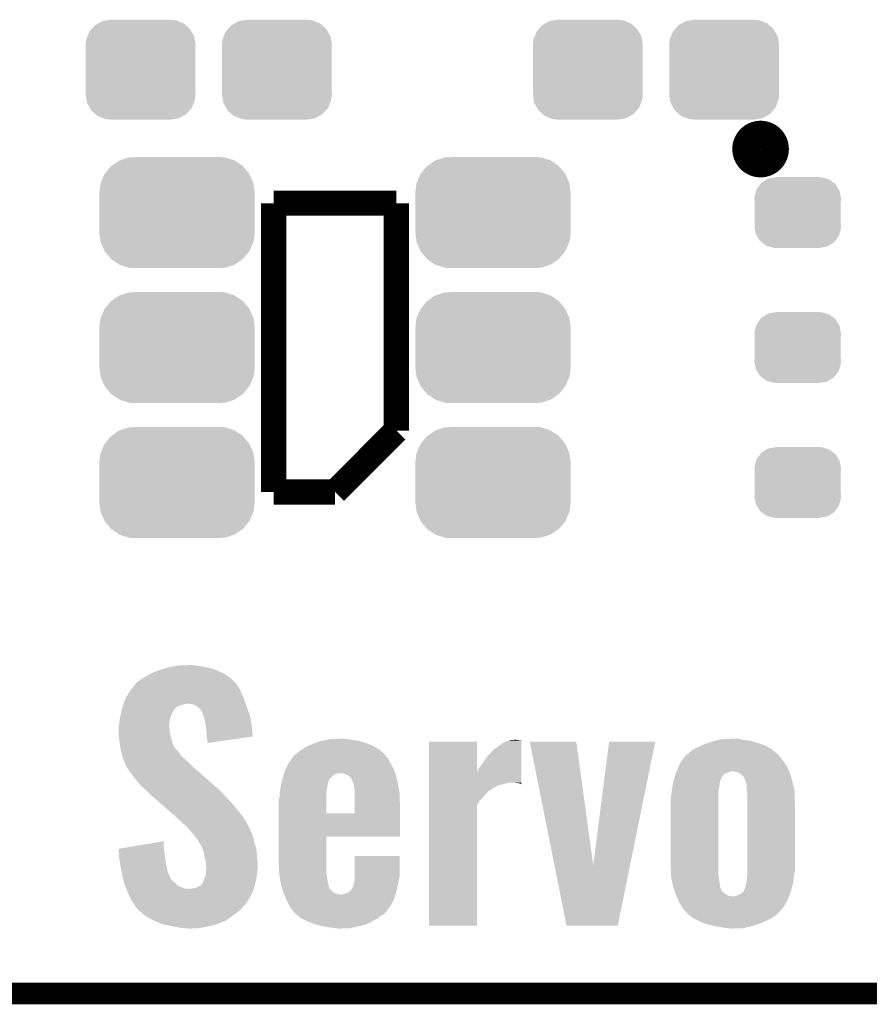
# Model space of a CAD drawing. Extents: x -1.3 to 24.2, y -3.9 to 53.4.
# Tile 2 of 54: x 4.6 to 10.6, y -3.9 to 3. Entities that reach past the tile are written whole.
import ezdxf

# ---------------------------------------------------------------- set-up
doc = ezdxf.new("R2010")
doc.units = 0
doc.layers.get('0').update_dxf_attribs({"linetype": 'CONTINUOUS'})
for name, color, linetype in [('SERVO_3_CLICK_V101_GKO', 14, 'CONTINUOUS'), ('SERVO_3_CLICK_V101_GTO', 12, 'CONTINUOUS'), ('SERVO_3_CLICK_V101_GTS', 13, 'CONTINUOUS')]:
    doc.layers.add(name, color=color, linetype=linetype)

# ---------------------------------------------------------------- blocks, each defined once
blk = doc.blocks.new('CUSTOM_58')
for points in [[(-0.268438, 0.342124), (-0.233628, 0.347838), (0.2622, 0.342124), (0.247972, 0.347838)], [(-0.233628, 0.347838), (-0.20955, 0.35179), (0.247972, 0.347838), (0.20955, 0.35179)], [(-0.360486, 0.26887), (-0.34504, 0.286174), (0.357822, 0.26887), (0.348152, 0.286174)], [(-0.34504, 0.286174), (-0.320744, 0.31339), (0.348152, 0.286174), (0.317222, 0.31339)], [(-0.320744, 0.31339), (-0.298526, 0.325596), (0.317222, 0.31339), (0.30335, 0.325596)], [(-0.298526, 0.325596), (-0.268438, 0.342124), (0.30335, 0.325596), (0.2622, 0.342124)], [(-0.38735, 0.17526), (-0.383124, 0.213652), (0.38735, 0.17526), (0.380766, 0.213652)], [(-0.383124, 0.213652), (-0.37475, 0.234078), (0.380766, 0.213652), (0.377262, 0.234078)], [(-0.37475, 0.234078), (-0.360486, 0.26887), (0.377262, 0.234078), (0.357822, 0.26887)], [(-0.38608, 0.154124), (-0.38735, 0.17526), (0.38608, 0.154124), (0.38735, 0.17526)], [(-0.38608, -0.154124), (-0.38608, 0.154124), (0.38608, -0.154124), (0.38608, 0.154124)], [(-0.38735, -0.17526), (-0.38608, -0.154124), (0.38735, -0.17526), (0.38608, -0.154124)], [(-0.380764, -0.213652), (-0.38735, -0.17526), (0.383124, -0.213652), (0.38735, -0.17526)], [(-0.377262, -0.234078), (-0.380764, -0.213652), (0.374748, -0.234078), (0.383124, -0.213652)], [(-0.35782, -0.26887), (-0.377262, -0.234078), (0.360486, -0.26887), (0.374748, -0.234078)], [(-0.348152, -0.286174), (-0.35782, -0.26887), (0.345038, -0.286174), (0.360486, -0.26887)], [(-0.31722, -0.31339), (-0.348152, -0.286174), (0.320744, -0.31339), (0.345038, -0.286174)], [(-0.30335, -0.325596), (-0.31722, -0.31339), (0.298524, -0.325596), (0.320744, -0.31339)], [(-0.262198, -0.342124), (-0.30335, -0.325596), (0.268438, -0.342124), (0.298524, -0.325596)], [(-0.247972, -0.347838), (-0.262198, -0.342124), (0.233626, -0.347838), (0.268438, -0.342124)], [(-0.20955, -0.35179), (-0.247972, -0.347838), (0.20955, -0.35179), (0.233626, -0.347838)]]:
    blk.add_solid(points)
blk = doc.blocks.new('CUSTOM_60')
for points in [[(-0.263218, 0.199814), (-0.254768, 0.210758), (0.26581, 0.199814), (0.251368, 0.210758)], [(-0.254768, 0.210758), (-0.218054, 0.233), (0.251368, 0.210758), (0.222016, 0.233)], [(-0.218054, 0.233), (-0.20777, 0.23923), (0.222016, 0.233), (0.200324, 0.23923)], [(-0.20777, 0.23923), (-0.157486, 0.248168), (0.200324, 0.23923), (0.169202, 0.248168)], [(-0.157486, 0.248168), (-0.15367, 0.248846), (0.169202, 0.248168), (0.15367, 0.248846)], [(-0.15367, 0.248846), (-0.15367, 0.25019), (0.15367, 0.248846), (0.15367, 0.25019)], [(-0.303986, 0.114586), (-0.29256, 0.153072), (0.301898, 0.114586), (0.2947, 0.153072)], [(-0.29256, 0.153072), (-0.288346, 0.167262), (0.2947, 0.153072), (0.28593, 0.167262)], [(-0.288346, 0.167262), (-0.263218, 0.199814), (0.28593, 0.167262), (0.26581, 0.199814)], [(-0.3048, 0.09906), (-0.303986, 0.114586), (0.3048, 0.09906), (0.301898, 0.114586)], [(-0.30353, 0.079592), (-0.3048, 0.09906), (0.30353, 0.079592), (0.3048, 0.09906)], [(-0.30353, -0.079592), (-0.30353, 0.079592), (0.30353, -0.079592), (0.30353, 0.079592)], [(-0.3048, -0.09906), (-0.30353, -0.079592), (0.3048, -0.09906), (0.30353, -0.079592)], [(-0.301896, -0.114586), (-0.3048, -0.09906), (0.303986, -0.114586), (0.3048, -0.09906)], [(-0.2947, -0.153072), (-0.301896, -0.114586), (0.292558, -0.153072), (0.303986, -0.114586)], [(-0.285928, -0.167262), (-0.2947, -0.153072), (0.288346, -0.167262), (0.292558, -0.153072)], [(-0.26581, -0.199814), (-0.285928, -0.167262), (0.263216, -0.199814), (0.288346, -0.167262)], [(-0.251366, -0.210758), (-0.26581, -0.199814), (0.254768, -0.210758), (0.263216, -0.199814)], [(-0.222016, -0.233), (-0.251366, -0.210758), (0.218052, -0.233), (0.254768, -0.210758)], [(-0.200322, -0.23923), (-0.222016, -0.233), (0.20777, -0.23923), (0.218052, -0.233)], [(-0.169202, -0.248168), (-0.200322, -0.23923), (0.157484, -0.248168), (0.20777, -0.23923)], [(-0.15367, -0.248846), (-0.169202, -0.248168), (0.15367, -0.248846), (0.157484, -0.248168)], [(-0.15367, -0.25019), (-0.15367, -0.248846), (0.15367, -0.25019), (0.15367, -0.248846)]]:
    blk.add_solid(points)
blk = doc.blocks.new('CUSTOM_63')
for points in [[(-0.45942, 0.329798), (-0.408486, 0.365334), (0.461172, 0.329798), (0.40664, 0.365334)], [(-0.408486, 0.365334), (-0.398144, 0.368824), (0.40664, 0.365334), (0.401284, 0.368824)], [(-0.398144, 0.368824), (-0.340756, 0.388186), (0.401284, 0.368824), (0.337274, 0.388186)], [(-0.340756, 0.388186), (-0.308722, 0.38952), (0.337274, 0.388186), (0.332862, 0.38952)], [(-0.308722, 0.38952), (-0.269336, 0.39116), (0.332862, 0.38952), (0.269336, 0.39116)], [(-0.506452, 0.275566), (-0.46711, 0.324432), (0.50774, 0.275566), (0.46578, 0.324432)], [(-0.46711, 0.324432), (-0.45942, 0.329798), (0.46578, 0.324432), (0.461172, 0.329798)], [(-0.539378, 0.202748), (-0.536172, 0.210462), (0.538362, 0.202748), (0.537258, 0.210462)], [(-0.536172, 0.210462), (-0.511936, 0.268752), (0.537258, 0.210462), (0.51083, 0.268752)], [(-0.511936, 0.268752), (-0.506452, 0.275566), (0.51083, 0.268752), (0.50774, 0.275566)], [(-0.54737, 0.1397), (-0.539378, 0.202748), (0.54737, 0.1397), (0.538362, 0.202748)], [(-0.5461, 0.114396), (-0.54737, 0.1397), (0.5461, 0.114396), (0.54737, 0.1397)], [(-0.5461, -0.114396), (-0.5461, 0.114396), (0.5461, -0.114396), (0.5461, 0.114396)], [(-0.54737, -0.1397), (-0.5461, -0.114396), (0.54737, -0.1397), (0.5461, -0.114396)], [(-0.538362, -0.202744), (-0.54737, -0.1397), (0.53938, -0.202744), (0.54737, -0.1397)], [(-0.53726, -0.210462), (-0.538362, -0.202744), (0.53617, -0.210462), (0.53938, -0.202744)], [(-0.510832, -0.26875), (-0.53726, -0.210462), (0.511938, -0.26875), (0.53617, -0.210462)], [(-0.507742, -0.275566), (-0.510832, -0.26875), (0.50645, -0.275566), (0.511938, -0.26875)], [(-0.465784, -0.32443), (-0.507742, -0.275566), (0.46711, -0.32443), (0.50645, -0.275566)], [(-0.461176, -0.329798), (-0.465784, -0.32443), (0.459416, -0.329798), (0.46711, -0.32443)], [(-0.406646, -0.365332), (-0.461176, -0.329798), (0.408488, -0.365332), (0.459416, -0.329798)], [(-0.401288, -0.368824), (-0.406646, -0.365332), (0.398138, -0.368824), (0.408488, -0.365332)], [(-0.337284, -0.388186), (-0.401288, -0.368824), (0.340756, -0.388186), (0.398138, -0.368824)], [(-0.332868, -0.389522), (-0.337284, -0.388186), (0.308672, -0.389522), (0.340756, -0.388186)], [(-0.269336, -0.39116), (-0.332868, -0.389522), (0.269336, -0.39116), (0.308672, -0.389522)]]:
    blk.add_solid(points)

msp = doc.modelspace()

# ---------------------------------------------------------------- linework, layer by layer
at = {"layer": 'SERVO_3_CLICK_V101_GKO', "const_width": 0.1524}
msp.add_lwpolyline([(-1.27, -3.81), (21.59, -3.81)], dxfattribs=at)
at = {"layer": 'SERVO_3_CLICK_V101_GTO', "const_width": 0.20066}
msp.add_lwpolyline([(9.75614, 2.1336, 1), (9.95426, 2.1336, 1)], format="xyb", close=True, dxfattribs=at)
at = {"layer": 'SERVO_3_CLICK_V101_GTO', "const_width": 0.1778}
for points in [[(6.4262, 1.7526), (7.2898, 1.7526)], [(6.4262, -0.2794), (6.4262, 1.7526)], [(7.2898, 0.1524), (7.2898, 1.7526)], [(6.858, -0.2794), (7.2898, 0.1524)], [(6.4262, -0.2794), (6.858, -0.2794)]]:
    msp.add_lwpolyline(points, dxfattribs=at)
at = {"layer": 'SERVO_3_CLICK_V101_GTO'}
for points in [[(5.621336, -1.53416), (5.676902, -1.51638), (6.02234, -1.53416), (5.96392, -1.51638)], [(5.676902, -1.51638), (5.726008, -1.50622), (5.96392, -1.51638), (5.913118, -1.50622)], [(5.726008, -1.50622), (5.750562, -1.50114), (5.913118, -1.50622), (5.869938, -1.50114)], [(5.750562, -1.50114), (5.83184, -1.4986), (5.869938, -1.50114), (5.854702, -1.4986)], [(5.488942, -1.600198), (5.501318, -1.592582), (6.133674, -1.600198), (6.12648, -1.592582)], [(5.501318, -1.592582), (5.52196, -1.57988), (6.12648, -1.592582), (6.107918, -1.57988)], [(5.52196, -1.57988), (5.560054, -1.559562), (6.107918, -1.57988), (6.078222, -1.559562)], [(5.560054, -1.559562), (5.560058, -1.55956), (6.078222, -1.559562), (6.078218, -1.55956)], [(5.560058, -1.55956), (5.6134, -1.5367), (6.078218, -1.55956), (6.027928, -1.5367)], [(5.6134, -1.5367), (5.621336, -1.53416), (6.027928, -1.5367), (6.02234, -1.53416)], [(5.426964, -1.663702), (5.441188, -1.645922), (6.1849, -1.663702), (6.172202, -1.645922)], [(5.441188, -1.645922), (5.447284, -1.638304), (6.172202, -1.645922), (6.16966, -1.638304)], [(5.447284, -1.638304), (5.463546, -1.61798), (6.16966, -1.638304), (6.150466, -1.61798)], [(5.463546, -1.61798), (5.471162, -1.615438), (6.150466, -1.61798), (6.148066, -1.615438)], [(5.471162, -1.615438), (5.488942, -1.600198), (6.148066, -1.615438), (6.133674, -1.600198)], [(5.382472, -1.73736), (5.389882, -1.71958), (6.21792, -1.73736), (6.210142, -1.71958)], [(5.389882, -1.71958), (5.40474, -1.69672), (6.210142, -1.71958), (6.20014, -1.69672)], [(5.40474, -1.69672), (5.4229, -1.668782), (6.20014, -1.69672), (6.187246, -1.668782)], [(5.4229, -1.668782), (5.426964, -1.663702), (6.187246, -1.668782), (6.1849, -1.663702)], [(5.356012, -1.816106), (5.359642, -1.800862), (5.72262, -1.816106), (5.735318, -1.800862)], [(5.359642, -1.800862), (5.362666, -1.788162), (5.735318, -1.800862), (5.753096, -1.788162)], [(5.362666, -1.788162), (5.364482, -1.780538), (5.753096, -1.788162), (5.777872, -1.780538)], [(5.364482, -1.780538), (5.365538, -1.778), (5.777872, -1.780538), (5.786122, -1.778)], [(5.365538, -1.778), (5.367654, -1.772922), (5.786122, -1.778), (5.798818, -1.772922)], [(5.367654, -1.772922), (5.368714, -1.77038), (5.798818, -1.772922), (5.814058, -1.77038)], [(5.368714, -1.77038), (5.382472, -1.73736), (6.228928, -1.77038), (6.21792, -1.73736)], [(5.852158, -1.77292), (5.824222, -1.77038), (6.229774, -1.77292), (6.228928, -1.77038)], [(5.87248, -1.78054), (5.852158, -1.77292), (6.232314, -1.78054), (6.229774, -1.77292)], [(5.890258, -1.790698), (5.87248, -1.78054), (6.2357, -1.790698), (6.232314, -1.78054)], [(5.89026, -1.7907), (5.890258, -1.790698), (6.2357, -1.7907), (6.2357, -1.790698)], [(5.9055, -1.80594), (5.89026, -1.7907), (6.241416, -1.80594), (6.2357, -1.7907)], [(5.342154, -1.879602), (5.34964, -1.844042), (5.69468, -1.879602), (5.70738, -1.844042)], [(5.34964, -1.844042), (5.35178, -1.83388), (5.70738, -1.844042), (5.71246, -1.83388)], [(5.35178, -1.83388), (5.354198, -1.823724), (5.71246, -1.83388), (5.717538, -1.823724)], [(5.354198, -1.823724), (5.355406, -1.818646), (5.717538, -1.823724), (5.722614, -1.818646)], [(5.355406, -1.818646), (5.356012, -1.816106), (5.722614, -1.818646), (5.72262, -1.816106)], [(5.91566, -1.81864), (5.9055, -1.80594), (6.246178, -1.81864), (6.241416, -1.80594)], [(5.923278, -1.828798), (5.91566, -1.81864), (6.249988, -1.828798), (6.246178, -1.81864)], [(5.925818, -1.836418), (5.923278, -1.828798), (6.252844, -1.836418), (6.249988, -1.828798)], [(5.92582, -1.841496), (5.925818, -1.836418), (6.254748, -1.841496), (6.252844, -1.836418)], [(5.929516, -1.851662), (5.92582, -1.841496), (6.25856, -1.851662), (6.254748, -1.841496)], [(5.935978, -1.86944), (5.929516, -1.851662), (6.261854, -1.86944), (6.25856, -1.851662)], [(5.9436, -1.89992), (5.935978, -1.86944), (6.267498, -1.89992), (6.261854, -1.86944)], [(5.334, -1.938018), (5.334506, -1.935484), (5.690326, -1.938018), (5.6896, -1.935484)], [(5.334, -1.953262), (5.334, -1.938018), (5.69468, -1.953262), (5.690326, -1.938018)], [(5.334506, -1.935484), (5.33654, -1.92532), (5.6896, -1.935484), (5.6896, -1.92532)], [(5.33654, -1.92532), (5.337136, -1.920242), (5.6896, -1.92532), (5.6896, -1.920242)], [(5.337136, -1.920242), (5.34162, -1.882142), (5.6896, -1.920242), (5.694362, -1.882142)], [(5.34162, -1.882142), (5.342154, -1.879602), (5.694362, -1.882142), (5.69468, -1.879602)], [(5.946504, -1.920238), (5.9436, -1.89992), (6.27126, -1.920238), (6.267498, -1.89992)], [(5.95376, -1.97104), (5.946504, -1.920238), (6.27601, -1.97104), (6.27126, -1.920238)], [(5.334, -1.96088), (5.334, -1.953262), (5.69468, -1.96088), (5.69468, -1.953262)], [(5.334606, -1.973582), (5.334, -1.96088), (5.69468, -1.973582), (5.69468, -1.96088)], [(5.33654, -2.014218), (5.334606, -1.973582), (5.70484, -2.014218), (5.69468, -1.973582)], [(5.95376, -1.998978), (5.95376, -1.97104), (6.278622, -1.998978), (6.27601, -1.97104)], [(5.95427, -2.001522), (5.95376, -1.998978), (6.278858, -2.001522), (6.278622, -1.998978)], [(5.95884, -2.024378), (5.95427, -2.001522), (6.118778, -2.024378), (6.278858, -2.001522)], [(5.338146, -2.02438), (5.33654, -2.014218), (5.70738, -2.02438), (5.70484, -2.014218)], [(5.342556, -2.05232), (5.338146, -2.02438), (5.715, -2.05232), (5.70738, -2.02438)], [(5.34416, -2.06248), (5.342556, -2.05232), (5.720082, -2.06248), (5.715, -2.05232)], [(5.346702, -2.077722), (5.34416, -2.06248), (5.727706, -2.077722), (5.720082, -2.06248)], [(5.347126, -2.080268), (5.346702, -2.077722), (5.73278, -2.080268), (5.727706, -2.077722)], [(5.95884, -2.047214), (5.95884, -2.024378), (5.95884, -2.047214), (6.118778, -2.024378)], [(6.624826, -2.092962), (6.657342, -2.07264), (7.170422, -2.092962), (7.135324, -2.07264)], [(6.657342, -2.07264), (6.674486, -2.06502), (7.135324, -2.07264), (7.122162, -2.06502)], [(6.674486, -2.06502), (6.70306, -2.05232), (7.122162, -2.06502), (7.088828, -2.05232)], [(6.70306, -2.05232), (6.724838, -2.044698), (7.088828, -2.05232), (7.06882, -2.044698)], [(6.724838, -2.044698), (6.753862, -2.03454), (7.06882, -2.044698), (7.034958, -2.03454)], [(6.753862, -2.03454), (6.776722, -2.02946), (7.034958, -2.03454), (7.018022, -2.02946)], [(6.776722, -2.02946), (6.799582, -2.02438), (7.018022, -2.02946), (6.96976, -2.02438)], [(6.799582, -2.02438), (6.822442, -2.0193), (6.96976, -2.02438), (6.944362, -2.0193)], [(6.822442, -2.0193), (6.8961, -2.01676), (6.944362, -2.0193), (6.931662, -2.01676)], [(7.520958, -2.245324), (7.52096, -2.037102), (7.858798, -2.245324), (7.85876, -2.037102)], [(7.52096, -2.037102), (7.520962, -2.03708), (7.85876, -2.037102), (7.520962, -2.03708)], [(7.975602, -2.09296), (8.02132, -2.05994), (8.171174, -2.09296), (8.171176, -2.05994)], [(8.02132, -2.05994), (8.04418, -2.0447), (8.171176, -2.05994), (8.171178, -2.0447)], [(8.04418, -2.0447), (8.069578, -2.03454), (8.171178, -2.0447), (8.171178, -2.03454)], [(8.069578, -2.03454), (8.086446, -2.02948), (8.171178, -2.03454), (8.17118, -2.02948)], [(8.086446, -2.02948), (8.094982, -2.02692), (8.17118, -2.02948), (8.15086, -2.02692)], [(8.094982, -2.02692), (8.122918, -2.02438), (8.15086, -2.02692), (8.135622, -2.02438)], [(8.229628, -2.0371), (8.229624, -2.037082), (8.557262, -2.0371), (8.229624, -2.037082)], [(8.40382, -2.908134), (8.229628, -2.0371), (8.676662, -2.908134), (8.557262, -2.0371)], [(8.676662, -2.908134), (8.788416, -2.037106), (8.93588, -2.908134), (9.113516, -2.037106)], [(8.788416, -2.037106), (8.78842, -2.03708), (9.113516, -2.037106), (8.78842, -2.03708)], [(9.3853, -2.09042), (9.42086, -2.07264), (9.933938, -2.09042), (9.901614, -2.07264)], [(9.42086, -2.07264), (9.44372, -2.06248), (9.901614, -2.07264), (9.883142, -2.06248)], [(9.44372, -2.06248), (9.46658, -2.05232), (9.883142, -2.06248), (9.852662, -2.05232)], [(9.46658, -2.05232), (9.489442, -2.0447), (9.852662, -2.05232), (9.8298, -2.0447)], [(9.489442, -2.0447), (9.51992, -2.034542), (9.8298, -2.0447), (9.795942, -2.034542)], [(9.51992, -2.034542), (9.541938, -2.02946), (9.795942, -2.034542), (9.779002, -2.02946)], [(9.541938, -2.02946), (9.56395, -2.02438), (9.779002, -2.02946), (9.730742, -2.02438)], [(9.56395, -2.02438), (9.585962, -2.0193), (9.730742, -2.02438), (9.707036, -2.0193)], [(9.585962, -2.0193), (9.65962, -2.01676), (9.707036, -2.0193), (9.695182, -2.01676)], [(5.348394, -2.087882), (5.347126, -2.080268), (5.735324, -2.087882), (5.73278, -2.080268)], [(5.350088, -2.09804), (5.348394, -2.087882), (5.74548, -2.09804), (5.735324, -2.087882)], [(5.35178, -2.1082), (5.350088, -2.09804), (5.754188, -2.1082), (5.74548, -2.09804)], [(5.353958, -2.115822), (5.35178, -2.1082), (5.76072, -2.115822), (5.754188, -2.1082)], [(5.359764, -2.13614), (5.353958, -2.115822), (5.773422, -2.13614), (5.76072, -2.115822)], [(5.36194, -2.14376), (5.359764, -2.13614), (5.781994, -2.14376), (5.773422, -2.13614)], [(5.366174, -2.15646), (5.36194, -2.14376), (5.79628, -2.15646), (5.781994, -2.14376)], [(6.556004, -2.153924), (6.565364, -2.141222), (7.231382, -2.153924), (7.216146, -2.141222)], [(6.565364, -2.141222), (6.570976, -2.133606), (7.216146, -2.141222), (7.2136, -2.133606)], [(6.570976, -2.133606), (6.570982, -2.133598), (7.2136, -2.133606), (7.213592, -2.133598)], [(6.570982, -2.133598), (6.5786, -2.12852), (7.213592, -2.133598), (7.208198, -2.12852)], [(6.5786, -2.12852), (6.59384, -2.11582), (7.208198, -2.12852), (7.194706, -2.11582)], [(6.59384, -2.11582), (6.616702, -2.09804), (7.194706, -2.11582), (7.175818, -2.09804)], [(6.616702, -2.09804), (6.624826, -2.092962), (7.175818, -2.09804), (7.170422, -2.092962)], [(7.90448, -2.17932), (7.934962, -2.136138), (8.171168, -2.17932), (8.171172, -2.136138)], [(7.934962, -2.136138), (7.975602, -2.09296), (8.171172, -2.136138), (8.171174, -2.09296)], [(9.315452, -2.15138), (9.330272, -2.1336), (9.99744, -2.15138), (9.98474, -2.1336)], [(9.330272, -2.1336), (9.334506, -2.12852), (9.98474, -2.1336), (9.97966, -2.12852)], [(9.334506, -2.12852), (9.33451, -2.128518), (9.97966, -2.12852), (9.979658, -2.128518)], [(9.33451, -2.128518), (9.342122, -2.125976), (9.979658, -2.128518), (9.976608, -2.125976)], [(9.342122, -2.125976), (9.357362, -2.11074), (9.976608, -2.125976), (9.958324, -2.11074)], [(9.357362, -2.11074), (9.380222, -2.09296), (9.958324, -2.11074), (9.936988, -2.09296)], [(9.380222, -2.09296), (9.3853, -2.09042), (9.936988, -2.09296), (9.933938, -2.09042)], [(5.3721, -2.17424), (5.366174, -2.15646), (5.815838, -2.17424), (5.79628, -2.15646)], [(5.375488, -2.18186), (5.3721, -2.17424), (5.82422, -2.18186), (5.815838, -2.17424)], [(5.38226, -2.1971), (5.375488, -2.18186), (5.83946, -2.1971), (5.82422, -2.18186)], [(5.38734, -2.2098), (5.38226, -2.1971), (5.85216, -2.2098), (5.83946, -2.1971)], [(5.38988, -2.214878), (5.38734, -2.2098), (5.857964, -2.214878), (5.85216, -2.2098)], [(5.41528, -2.25298), (5.38988, -2.214878), (5.90151, -2.25298), (5.857964, -2.214878)], [(6.515462, -2.219958), (6.535422, -2.18186), (7.26694, -2.219958), (7.24408, -2.18186)], [(6.535422, -2.18186), (6.556004, -2.153924), (7.24408, -2.18186), (7.231382, -2.153924)], [(7.868922, -2.227578), (7.87908, -2.21488), (8.171164, -2.227578), (8.171166, -2.21488)], [(7.87908, -2.21488), (7.90448, -2.17932), (8.171166, -2.21488), (8.171168, -2.17932)], [(9.271, -2.22758), (9.279466, -2.2098), (10.048524, -2.22758), (10.04062, -2.2098)], [(9.279466, -2.2098), (9.2964, -2.17424), (10.04062, -2.2098), (10.01522, -2.17424)], [(9.2964, -2.17424), (9.315452, -2.15138), (10.01522, -2.17424), (9.99744, -2.15138)], [(5.471162, -2.324102), (5.41528, -2.25298), (5.982794, -2.324102), (5.90151, -2.25298)], [(6.4897, -2.291082), (6.49374, -2.278378), (6.827518, -2.291082), (6.840222, -2.278378)], [(6.49374, -2.278378), (6.49859, -2.26314), (6.840222, -2.278378), (6.868164, -2.26314)], [(6.49859, -2.26314), (6.499398, -2.2606), (6.868164, -2.26314), (6.888482, -2.2606)], [(6.499398, -2.2606), (6.50748, -2.235198), (7.282744, -2.2606), (7.272868, -2.235198)], [(6.50748, -2.235198), (6.515462, -2.219958), (7.272868, -2.235198), (7.26694, -2.219958)], [(6.931662, -2.26568), (6.913878, -2.2606), (7.28472, -2.26568), (7.282744, -2.2606)], [(6.931666, -2.265682), (6.931662, -2.26568), (7.28472, -2.265682), (7.28472, -2.26568)], [(6.954518, -2.27838), (6.931666, -2.265682), (7.287896, -2.27838), (7.28472, -2.265682)], [(6.969762, -2.291084), (6.954518, -2.27838), (7.291072, -2.291084), (7.287896, -2.27838)], [(7.520956, -2.32664), (7.520958, -2.245324), (8.171158, -2.32664), (8.171164, -2.245324)], [(7.858798, -2.245324), (7.866382, -2.237734), (8.171164, -2.245324), (8.171164, -2.237734)], [(7.866382, -2.237734), (7.868922, -2.227578), (8.171164, -2.237734), (8.171164, -2.227578)], [(9.247052, -2.296156), (9.250682, -2.280918), (9.578342, -2.296156), (9.58705, -2.280918)], [(9.250682, -2.280918), (9.251648, -2.278382), (9.58705, -2.280918), (9.5885, -2.278382)], [(9.251648, -2.278382), (9.256486, -2.265678), (9.5885, -2.278382), (9.598664, -2.265678)], [(9.256486, -2.265678), (9.261324, -2.25298), (9.598664, -2.265678), (9.62914, -2.25298)], [(9.261324, -2.25298), (9.264226, -2.24536), (9.62914, -2.25298), (9.649464, -2.24536)], [(9.264226, -2.24536), (9.271, -2.22758), (10.056426, -2.24536), (10.048524, -2.22758)], [(9.679942, -2.25044), (9.659618, -2.24536), (10.058684, -2.25044), (10.056426, -2.24536)], [(9.697724, -2.252984), (9.679942, -2.25044), (10.059816, -2.252984), (10.058684, -2.25044)], [(9.701348, -2.25552), (9.697724, -2.252984), (10.060942, -2.25552), (10.059816, -2.252984)], [(9.723122, -2.27076), (9.701348, -2.25552), (10.06558, -2.27076), (10.060942, -2.25552)], [(9.738358, -2.28854), (9.723122, -2.27076), (10.070992, -2.28854), (10.06558, -2.27076)], [(5.4991, -2.35458), (5.471162, -2.324102), (6.017626, -2.35458), (5.982794, -2.324102)], [(5.515862, -2.369818), (5.4991, -2.35458), (6.03504, -2.369818), (6.017626, -2.35458)], [(6.471786, -2.37744), (6.475394, -2.35458), (6.79958, -2.37744), (6.80466, -2.35458)], [(6.475394, -2.35458), (6.477, -2.34442), (6.80466, -2.35458), (6.80593, -2.34442)], [(6.477, -2.34442), (6.479418, -2.334258), (6.80593, -2.34442), (6.807202, -2.334258)], [(6.479418, -2.334258), (6.483046, -2.31902), (6.807202, -2.334258), (6.812278, -2.31902)], [(6.483046, -2.31902), (6.485466, -2.308862), (6.812278, -2.31902), (6.81482, -2.308862)], [(6.485466, -2.308862), (6.48728, -2.301238), (6.81482, -2.308862), (6.817364, -2.301238)], [(6.48728, -2.301238), (6.4897, -2.291082), (6.817364, -2.301238), (6.827518, -2.291082)], [(6.9723, -2.296164), (6.969762, -2.291084), (7.292342, -2.296164), (7.291072, -2.291084)], [(6.972302, -2.298704), (6.9723, -2.296164), (7.292976, -2.298704), (7.292342, -2.296164)], [(6.98627, -2.32664), (6.972302, -2.298704), (7.29996, -2.32664), (7.292976, -2.298704)], [(6.98754, -2.329182), (6.98627, -2.32664), (7.300414, -2.329182), (7.29996, -2.32664)], [(6.99516, -2.37236), (6.98754, -2.329182), (7.308126, -2.37236), (7.300414, -2.329182)], [(7.520956, -2.32918), (7.520956, -2.32664), (8.069578, -2.32918), (8.084818, -2.32664)], [(7.520956, -2.33426), (7.520956, -2.32918), (8.0518, -2.33426), (8.069578, -2.32918)], [(7.520956, -2.34442), (7.520956, -2.33426), (8.008618, -2.34442), (8.0518, -2.33426)], [(7.520956, -2.36982), (7.520956, -2.34442), (7.962894, -2.36982), (8.008618, -2.34442)], [(8.148318, -2.32918), (8.122922, -2.32664), (8.171158, -2.32918), (8.171158, -2.32664)], [(8.166096, -2.334258), (8.148318, -2.32918), (8.171158, -2.334258), (8.171158, -2.32918)], [(8.168634, -2.336794), (8.166096, -2.334258), (8.171158, -2.336794), (8.171158, -2.334258)], [(8.171158, -2.3368), (8.168634, -2.336794), (8.171158, -2.3368), (8.171158, -2.336794)], [(9.23163, -2.372358), (9.235862, -2.34696), (9.56056, -2.372358), (9.56564, -2.34696)], [(9.235862, -2.34696), (9.23798, -2.33426), (9.56564, -2.34696), (9.567454, -2.33426)], [(9.23798, -2.33426), (9.239188, -2.32918), (9.567454, -2.33426), (9.56818, -2.32918)], [(9.239188, -2.32918), (9.242818, -2.313938), (9.56818, -2.32918), (9.570722, -2.313938)], [(9.242818, -2.313938), (9.245842, -2.30124), (9.570722, -2.313938), (9.575804, -2.30124)], [(9.245842, -2.30124), (9.246448, -2.298694), (9.575804, -2.30124), (9.57834, -2.298694)], [(9.246448, -2.298694), (9.247052, -2.296156), (9.57834, -2.298694), (9.578342, -2.296156)], [(9.7409, -2.291086), (9.738358, -2.28854), (10.071766, -2.291086), (10.070992, -2.28854)], [(9.740902, -2.296164), (9.7409, -2.291086), (10.073312, -2.296164), (10.071766, -2.291086)], [(9.74852, -2.31394), (9.740902, -2.296164), (10.07872, -2.31394), (10.073312, -2.296164)], [(9.75614, -2.336802), (9.74852, -2.31394), (10.083996, -2.336802), (10.07872, -2.31394)], [(9.75868, -2.37998), (9.75614, -2.336802), (10.09396, -2.37998), (10.083996, -2.336802)], [(5.524246, -2.37744), (5.515862, -2.369818), (6.04266, -2.37744), (6.03504, -2.369818)], [(5.52704, -2.37998), (5.524246, -2.37744), (6.045708, -2.37998), (6.04266, -2.37744)], [(5.53847, -2.39014), (5.52704, -2.37998), (6.0579, -2.39014), (6.045708, -2.37998)], [(5.5499, -2.4003), (5.53847, -2.39014), (6.067044, -2.4003), (6.0579, -2.39014)], [(5.562598, -2.415536), (5.5499, -2.4003), (6.080758, -2.415536), (6.067044, -2.4003)], [(5.562606, -2.41554), (5.562598, -2.415536), (6.08076, -2.41554), (6.080758, -2.415536)], [(5.567676, -2.418078), (5.562606, -2.41554), (6.083088, -2.418078), (6.08076, -2.41554)], [(5.599548, -2.44602), (5.567676, -2.418078), (6.1087, -2.44602), (6.083088, -2.418078)], [(6.46684, -2.433318), (6.468426, -2.40792), (6.79704, -2.433318), (6.79704, -2.40792)], [(6.468426, -2.40792), (6.46938, -2.39268), (6.79704, -2.40792), (6.79831, -2.39268)], [(6.46938, -2.39268), (6.471786, -2.37744), (6.79831, -2.39268), (6.79958, -2.37744)], [(6.9977, -2.390142), (6.99516, -2.37236), (7.3113, -2.390142), (7.308126, -2.37236)], [(6.997686, -2.47904), (6.997698, -2.397762), (7.3152, -2.47904), (7.31266, -2.397762)], [(6.997698, -2.397762), (6.9977, -2.390142), (7.31266, -2.397762), (7.3113, -2.390142)], [(7.520954, -2.397762), (7.520956, -2.382524), (7.929878, -2.397762), (7.942578, -2.382524)], [(7.520954, -2.410462), (7.520954, -2.397762), (7.914638, -2.410462), (7.929878, -2.397762)], [(7.520954, -2.43332), (7.520954, -2.410462), (7.896858, -2.43332), (7.914638, -2.410462)], [(7.520956, -2.369826), (7.520956, -2.36982), (7.960354, -2.369826), (7.962894, -2.36982)], [(7.520956, -2.377442), (7.520956, -2.369826), (7.952736, -2.377442), (7.960354, -2.369826)], [(7.520956, -2.382524), (7.520956, -2.377442), (7.942578, -2.382524), (7.952736, -2.377442)], [(9.22274, -2.433318), (9.22528, -2.41808), (9.55802, -2.433318), (9.55802, -2.41808)], [(9.22528, -2.41808), (9.22765, -2.4003), (9.55802, -2.41808), (9.55802, -2.4003)], [(9.22765, -2.4003), (9.23036, -2.37998), (9.55802, -2.4003), (9.559866, -2.37998)], [(9.23036, -2.37998), (9.23163, -2.372358), (9.559866, -2.37998), (9.56056, -2.372358)], [(9.758682, -2.379982), (9.75868, -2.37998), (10.09396, -2.379982), (10.09396, -2.37998)], [(9.76122, -2.400302), (9.758682, -2.379982), (10.094662, -2.400302), (10.09396, -2.379982)], [(9.76122, -2.45364), (9.76122, -2.400302), (10.0965, -2.45364), (10.094662, -2.400302)], [(5.64011, -2.48158), (5.599548, -2.44602), (6.141718, -2.48158), (6.1087, -2.44602)], [(5.689362, -2.52476), (5.64011, -2.48158), (6.17728, -2.52476), (6.141718, -2.48158)], [(6.46176, -2.542518), (6.461762, -2.446016), (6.79704, -2.542518), (6.79704, -2.446016)], [(6.461762, -2.446016), (6.46684, -2.433318), (6.79704, -2.446016), (6.79704, -2.433318)], [(6.997678, -2.54254), (6.997686, -2.47904), (7.315192, -2.54254), (7.3152, -2.47904)], [(7.52094, -3.332458), (7.520954, -2.481584), (7.858738, -3.332458), (7.85876, -2.481584)], [(7.520954, -2.453642), (7.520954, -2.43332), (7.87654, -2.453642), (7.896858, -2.43332)], [(7.520954, -2.481584), (7.520954, -2.453642), (7.85876, -2.481584), (7.87654, -2.453642)], [(9.22274, -2.91846), (9.22274, -2.433318), (9.55802, -2.91846), (9.55802, -2.433318)], [(9.76122, -2.954022), (9.76122, -2.45364), (10.0965, -2.954022), (10.0965, -2.45364)], [(5.741514, -2.570482), (5.689362, -2.52476), (6.212842, -2.570482), (6.17728, -2.52476)], [(6.46176, -2.54254), (6.46176, -2.542518), (6.997678, -2.54254), (6.79704, -2.542518)], [(6.46176, -2.7051), (6.46176, -2.54254), (7.315178, -2.7051), (7.315192, -2.54254)], [(5.7531, -2.58064), (5.741514, -2.570482), (6.21905, -2.58064), (6.212842, -2.570482)], [(5.78866, -2.61366), (5.7531, -2.58064), (6.239228, -2.61366), (6.21905, -2.58064)], [(5.791412, -2.6162), (5.78866, -2.61366), (6.24078, -2.6162), (6.239228, -2.61366)], [(5.79967, -2.623822), (5.791412, -2.6162), (6.24332, -2.623822), (6.24078, -2.6162)], [(5.813428, -2.636522), (5.79967, -2.623822), (6.25094, -2.636522), (6.24332, -2.623822)], [(5.82168, -2.64414), (5.813428, -2.636522), (6.254404, -2.64414), (6.25094, -2.636522)], [(5.838308, -2.66446), (5.82168, -2.64414), (6.26364, -2.66446), (6.254404, -2.64414)], [(5.844542, -2.67208), (5.838308, -2.66446), (6.267158, -2.67208), (6.26364, -2.66446)], [(5.867398, -2.697478), (5.844542, -2.67208), (6.27888, -2.697478), (6.267158, -2.67208)], [(5.867402, -2.697482), (5.867398, -2.697478), (6.27888, -2.697482), (6.27888, -2.697478)], [(5.8801, -2.717798), (5.867402, -2.697482), (6.283396, -2.717798), (6.27888, -2.697482)], [(5.334018, -2.791456), (5.470134, -2.7686), (5.653406, -2.791456), (5.6515, -2.7686)], [(5.470134, -2.7686), (5.6515, -2.738146), (5.6515, -2.7686), (5.6515, -2.738146)], [(5.895336, -2.733038), (5.8801, -2.717798), (6.286784, -2.733038), (6.283396, -2.717798)], [(5.897878, -2.743194), (5.895336, -2.733038), (6.28904, -2.743194), (6.286784, -2.733038)], [(5.897882, -2.743198), (5.897878, -2.743194), (6.28904, -2.743198), (6.28904, -2.743194)], [(5.900418, -2.745738), (5.897882, -2.743198), (6.289844, -2.745738), (6.28904, -2.743198)], [(5.918198, -2.77368), (5.900418, -2.745738), (6.298666, -2.77368), (6.289844, -2.745738)], [(6.46176, -2.705122), (6.46176, -2.7051), (6.79704, -2.705122), (7.315178, -2.7051)], [(6.46176, -2.905762), (6.46176, -2.705122), (6.79704, -2.905762), (6.79704, -2.705122)], [(5.33438, -2.79908), (5.334018, -2.791456), (5.65404, -2.79908), (5.653406, -2.791456)], [(5.33606, -2.83464), (5.33438, -2.79908), (5.65912, -2.83464), (5.65404, -2.79908)], [(5.33654, -2.844798), (5.33606, -2.83464), (5.660316, -2.844798), (5.65912, -2.83464)], [(5.925038, -2.791462), (5.918198, -2.77368), (6.30428, -2.791462), (6.298666, -2.77368)], [(5.930898, -2.806698), (5.925038, -2.791462), (6.305606, -2.806698), (6.30428, -2.791462)], [(5.9436, -2.86512), (5.930898, -2.806698), (6.310686, -2.86512), (6.305606, -2.806698)], [(5.341494, -2.877818), (5.33654, -2.844798), (5.6642, -2.877818), (5.660316, -2.844798)], [(5.34416, -2.8956), (5.341494, -2.877818), (5.667534, -2.8956), (5.6642, -2.877818)], [(5.348318, -2.91846), (5.34416, -2.8956), (5.67182, -2.91846), (5.667534, -2.8956)], [(5.94868, -2.890522), (5.9436, -2.86512), (6.312896, -2.890522), (6.310686, -2.86512)], [(5.950656, -2.908298), (5.94868, -2.890522), (6.31444, -2.908298), (6.312896, -2.890522)], [(5.95122, -2.91338), (5.950656, -2.908298), (6.31444, -2.91338), (6.31444, -2.908298)], [(6.464978, -2.95402), (6.46176, -2.905762), (6.79704, -2.95402), (6.79704, -2.905762)], [(6.9977, -2.987042), (6.99772, -2.842282), (7.31266, -2.987042), (7.31266, -2.842282)], [(6.99772, -2.842282), (6.997722, -2.84226), (7.31266, -2.842282), (6.997722, -2.84226)], [(8.488676, -3.332462), (8.40382, -2.908134), (8.849344, -3.332462), (8.93588, -2.908134)], [(5.355706, -2.959102), (5.348318, -2.91846), (5.68198, -2.959102), (5.67182, -2.91846)], [(5.3594, -2.979422), (5.355706, -2.959102), (5.69136, -2.979422), (5.68198, -2.959102)], [(5.362904, -2.99212), (5.3594, -2.979422), (5.69722, -2.99212), (5.69136, -2.979422)], [(5.943234, -2.987042), (5.94868, -2.971798), (6.30682, -2.987042), (6.307992, -2.971798)], [(5.94868, -2.971798), (5.949724, -2.95402), (6.307992, -2.971798), (6.30936, -2.95402)], [(5.949724, -2.95402), (5.95122, -2.928622), (6.30936, -2.95402), (6.31444, -2.928622)], [(5.95122, -2.928622), (5.95122, -2.91338), (6.31444, -2.928622), (6.31444, -2.91338)], [(6.466332, -2.97434), (6.464978, -2.95402), (6.79958, -2.97434), (6.79704, -2.95402)], [(6.46684, -2.98196), (6.466332, -2.97434), (6.800724, -2.98196), (6.79958, -2.97434)], [(9.224668, -2.974338), (9.22274, -2.91846), (9.55802, -2.974338), (9.55802, -2.91846)], [(9.22528, -2.992118), (9.224668, -2.974338), (9.56056, -2.992118), (9.55802, -2.974338)], [(9.759738, -2.99212), (9.76122, -2.97434), (10.08888, -2.99212), (10.092436, -2.97434)], [(9.76122, -2.97434), (9.76122, -2.954022), (10.092436, -2.97434), (10.0965, -2.954022)], [(5.367108, -3.00736), (5.362904, -2.99212), (5.704842, -3.00736), (5.69722, -2.99212)], [(5.36991, -3.01752), (5.367108, -3.00736), (5.715, -3.01752), (5.704842, -3.00736)], [(5.374114, -3.032758), (5.36991, -3.01752), (5.73278, -3.032758), (5.715, -3.01752)], [(5.379018, -3.050542), (5.374114, -3.032758), (5.750564, -3.050542), (5.73278, -3.032758)], [(5.913122, -3.050536), (5.92328, -3.035296), (6.29175, -3.050536), (6.295814, -3.035296)], [(5.92328, -3.035296), (5.923282, -3.032756), (6.295814, -3.035296), (6.29649, -3.032756)], [(5.923282, -3.032756), (5.928358, -3.0226), (6.29649, -3.032756), (6.2992, -3.0226)], [(5.928358, -3.0226), (5.93598, -3.007358), (6.2992, -3.0226), (6.302466, -3.007358)], [(5.93598, -3.007358), (5.943234, -2.987042), (6.302466, -3.007358), (6.30682, -2.987042)], [(6.474836, -3.025138), (6.46684, -2.98196), (6.8072, -3.025138), (6.800724, -2.98196)], [(6.4786, -3.04546), (6.474836, -3.025138), (6.81228, -3.04546), (6.8072, -3.025138)], [(6.47954, -3.05054), (6.4786, -3.04546), (6.81341, -3.05054), (6.81228, -3.04546)], [(6.98754, -3.053078), (6.99008, -3.03784), (7.299324, -3.053078), (7.302182, -3.03784)], [(6.99008, -3.03784), (6.993888, -3.0226), (7.302182, -3.03784), (7.30504, -3.0226)], [(6.993888, -3.0226), (6.99516, -3.017518), (7.30504, -3.0226), (7.306128, -3.017518)], [(6.99516, -3.017518), (6.9977, -2.997198), (7.306128, -3.017518), (7.310482, -2.997198)], [(6.9977, -2.997198), (6.9977, -2.987042), (7.310482, -2.997198), (7.31266, -2.987042)], [(9.225282, -2.99212), (9.22528, -2.992118), (9.56056, -2.99212), (9.56056, -2.992118)], [(9.235442, -3.03784), (9.225282, -2.99212), (9.56818, -3.03784), (9.56056, -2.99212)], [(9.24052, -3.060698), (9.235442, -3.03784), (9.57072, -3.060698), (9.56818, -3.03784)], [(9.748518, -3.060702), (9.75106, -3.04546), (10.077268, -3.060702), (10.081622, -3.04546)], [(9.75106, -3.04546), (9.753236, -3.037842), (10.081622, -3.04546), (10.0838, -3.037842)], [(9.753236, -3.037842), (9.75614, -3.027682), (10.0838, -3.037842), (10.084928, -3.027682)], [(9.75614, -3.027682), (9.75868, -3.00482), (10.084928, -3.027682), (10.087468, -3.00482)], [(9.75868, -3.00482), (9.759738, -2.99212), (10.087468, -3.00482), (10.08888, -2.99212)], [(5.379718, -3.05308), (5.379018, -3.050542), (5.756276, -3.05308), (5.750564, -3.050542)], [(5.382894, -3.0607), (5.379718, -3.05308), (5.77342, -3.0607), (5.756276, -3.05308)], [(5.387128, -3.07086), (5.382894, -3.0607), (5.798822, -3.07086), (5.77342, -3.0607)], [(5.388186, -3.0734), (5.387128, -3.07086), (5.831838, -3.0734), (5.798822, -3.07086)], [(5.39983, -3.101342), (5.388186, -3.0734), (6.27634, -3.101342), (6.28507, -3.0734)], [(5.40512, -3.11404), (5.39983, -3.101342), (6.269196, -3.11404), (6.27634, -3.101342)], [(5.419092, -3.14198), (5.40512, -3.11404), (6.253478, -3.14198), (6.269196, -3.11404)], [(5.842002, -3.0734), (5.852162, -3.07086), (6.28507, -3.0734), (6.285864, -3.07086)], [(5.852162, -3.07086), (5.867404, -3.070858), (6.285864, -3.07086), (6.285864, -3.070858)], [(5.867404, -3.070858), (5.88772, -3.0607), (6.285864, -3.070858), (6.28904, -3.0607)], [(5.88772, -3.0607), (5.897882, -3.05562), (6.28904, -3.0607), (6.290394, -3.05562)], [(5.897882, -3.05562), (5.913122, -3.050536), (6.290394, -3.05562), (6.29175, -3.050536)], [(6.485198, -3.068322), (6.47954, -3.05054), (6.81736, -3.068322), (6.81341, -3.05054)], [(6.486008, -3.070866), (6.485198, -3.068322), (6.817374, -3.070866), (6.81736, -3.068322)], [(6.486816, -3.073404), (6.486008, -3.070866), (6.822442, -3.073404), (6.817374, -3.070866)], [(6.491664, -3.088642), (6.486816, -3.073404), (6.835142, -3.088642), (6.822442, -3.073404)], [(6.49732, -3.106422), (6.491664, -3.088642), (6.860542, -3.106422), (6.835142, -3.088642)], [(6.49839, -3.10896), (6.49732, -3.106422), (6.87578, -3.10896), (6.860542, -3.106422)], [(6.500528, -3.11404), (6.49839, -3.10896), (6.896102, -3.11404), (6.87578, -3.10896)], [(6.51764, -3.15468), (6.500528, -3.11404), (7.269746, -3.15468), (7.284718, -3.11404)], [(6.903722, -3.11404), (6.92404, -3.108958), (7.284718, -3.11404), (7.285988, -3.108958)], [(6.92404, -3.108958), (6.951982, -3.098798), (7.285988, -3.108958), (7.288528, -3.098798)], [(6.951982, -3.098798), (6.9723, -3.081018), (7.288528, -3.098798), (7.292974, -3.081018)], [(6.9723, -3.081018), (6.97738, -3.073398), (7.292974, -3.081018), (7.29488, -3.073398)], [(6.97738, -3.073398), (6.982458, -3.06324), (7.29488, -3.073398), (7.29742, -3.06324)], [(6.982458, -3.06324), (6.98754, -3.053078), (7.29742, -3.06324), (7.299324, -3.053078)], [(9.247294, -3.081016), (9.24052, -3.060698), (9.578338, -3.081016), (9.57072, -3.060698)], [(9.248984, -3.086086), (9.247294, -3.081016), (9.57834, -3.086086), (9.578338, -3.081016)], [(9.249834, -3.088638), (9.248984, -3.086086), (9.583416, -3.088638), (9.57834, -3.086086)], [(9.254068, -3.101338), (9.249834, -3.088638), (9.596118, -3.101338), (9.583416, -3.088638)], [(9.2583, -3.11404), (9.254068, -3.101338), (9.614264, -3.11404), (9.596118, -3.101338)], [(9.260558, -3.119118), (9.2583, -3.11404), (9.621516, -3.119118), (9.614264, -3.11404)], [(9.692638, -3.11912), (9.720576, -3.106422), (10.057916, -3.11912), (10.062754, -3.106422)], [(9.720576, -3.106422), (9.730738, -3.096262), (10.062754, -3.106422), (10.066624, -3.096262)], [(9.730738, -3.096262), (9.734126, -3.09118), (10.066624, -3.096262), (10.068562, -3.09118)], [(9.734126, -3.09118), (9.740896, -3.081026), (10.068562, -3.09118), (10.071462, -3.081026)], [(9.740896, -3.081026), (9.7409, -3.078484), (10.071462, -3.081026), (10.072188, -3.078484)], [(9.7409, -3.078484), (9.74344, -3.0734), (10.072188, -3.078484), (10.07364, -3.0734)], [(9.74344, -3.0734), (9.748518, -3.060702), (10.07364, -3.0734), (10.077268, -3.060702)], [(5.420364, -3.144524), (5.419092, -3.14198), (6.250938, -3.144524), (6.253478, -3.14198)], [(5.42798, -3.159758), (5.420364, -3.144524), (6.243318, -3.159758), (6.250938, -3.144524)], [(5.427982, -3.15976), (5.42798, -3.159758), (6.243318, -3.15976), (6.243318, -3.159758)], [(5.439412, -3.17754), (5.427982, -3.15976), (6.23062, -3.17754), (6.243318, -3.15976)], [(5.45084, -3.195318), (5.439412, -3.17754), (6.215064, -3.195318), (6.23062, -3.17754)], [(6.521452, -3.162302), (6.51764, -3.15468), (7.26694, -3.162302), (7.269746, -3.15468)], [(6.53542, -3.190238), (6.521452, -3.162302), (7.249866, -3.190238), (7.26694, -3.162302)], [(9.262816, -3.1242), (9.260558, -3.119118), (9.639298, -3.1242), (9.621516, -3.119118)], [(9.263946, -3.12674), (9.262816, -3.1242), (9.65962, -3.12674), (9.639298, -3.1242)], [(9.271848, -3.144522), (9.263946, -3.12674), (10.04824, -3.144522), (10.055014, -3.12674)], [(9.27862, -3.159762), (9.271848, -3.144522), (10.040256, -3.159762), (10.04824, -3.144522)], [(9.29894, -3.19786), (9.27862, -3.159762), (10.020298, -3.19786), (10.040256, -3.159762)], [(9.669776, -3.12674), (9.692638, -3.11912), (10.055014, -3.12674), (10.057916, -3.11912)], [(5.45296, -3.19786), (5.45084, -3.195318), (6.21284, -3.19786), (6.215064, -3.195318)], [(5.46354, -3.21056), (5.45296, -3.19786), (6.201408, -3.21056), (6.21284, -3.19786)], [(5.46862, -3.218178), (5.46354, -3.21056), (6.194552, -3.218178), (6.201408, -3.21056)], [(5.474552, -3.223262), (5.46862, -3.218178), (6.189978, -3.223262), (6.194552, -3.218178)], [(5.501218, -3.24612), (5.474552, -3.223262), (6.1595, -3.24612), (6.189978, -3.223262)], [(5.52196, -3.2639), (5.501218, -3.24612), (6.136386, -3.2639), (6.1595, -3.24612)], [(6.546736, -3.20802), (6.53542, -3.190238), (7.239, -3.20802), (7.249866, -3.190238)], [(6.5532, -3.218178), (6.546736, -3.20802), (7.230634, -3.218178), (7.239, -3.20802)], [(6.568436, -3.233418), (6.5532, -3.218178), (7.218082, -3.233418), (7.230634, -3.218178)], [(6.57098, -3.241034), (6.568436, -3.233418), (7.21181, -3.241034), (7.218082, -3.233418)], [(6.58318, -3.251202), (6.57098, -3.241034), (7.203436, -3.251202), (7.21181, -3.241034)], [(6.586226, -3.25374), (6.58318, -3.251202), (7.198362, -3.25374), (7.203436, -3.251202)], [(6.598416, -3.2639), (6.586226, -3.25374), (7.18058, -3.2639), (7.198362, -3.25374)], [(9.316718, -3.223258), (9.29894, -3.19786), (9.997722, -3.223258), (10.020298, -3.19786)], [(9.331954, -3.235958), (9.316718, -3.223258), (9.986434, -3.235958), (9.997722, -3.223258)], [(9.3345, -3.243574), (9.331954, -3.235958), (9.979664, -3.243574), (9.986434, -3.235958)], [(9.334508, -3.24358), (9.3345, -3.243574), (9.97966, -3.24358), (9.979664, -3.243574)], [(9.337774, -3.24612), (9.334508, -3.24358), (9.97712, -3.24612), (9.97966, -3.24358)], [(9.357364, -3.26136), (9.337774, -3.24612), (9.959342, -3.26136), (9.97712, -3.24612)], [(5.535442, -3.27152), (5.52196, -3.2639), (6.12648, -3.27152), (6.136386, -3.2639)], [(5.580378, -3.29692), (5.535442, -3.27152), (6.08838, -3.29692), (6.12648, -3.27152)], [(5.580384, -3.296922), (5.580378, -3.29692), (6.088378, -3.296922), (6.08838, -3.29692)], [(5.58673, -3.29946), (5.580384, -3.296922), (6.085836, -3.29946), (6.088378, -3.296922)], [(5.59943, -3.30454), (5.58673, -3.29946), (6.0706, -3.30454), (6.085836, -3.29946)], [(5.624832, -3.3147), (5.59943, -3.30454), (6.0452, -3.3147), (6.0706, -3.30454)], [(5.643878, -3.322318), (5.624832, -3.3147), (6.024246, -3.322318), (6.0452, -3.3147)], [(5.65607, -3.324858), (5.643878, -3.322318), (6.01726, -3.324858), (6.024246, -3.322318)], [(5.70484, -3.33502), (5.65607, -3.324858), (5.981702, -3.33502), (6.01726, -3.324858)], [(6.6167, -3.27914), (6.598416, -3.2639), (7.16316, -3.27914), (7.18058, -3.2639)], [(6.62204, -3.281682), (6.6167, -3.27914), (7.160256, -3.281682), (7.16316, -3.27914)], [(6.659372, -3.29946), (6.62204, -3.281682), (7.1247, -3.29946), (7.160256, -3.281682)], [(6.67004, -3.30454), (6.659372, -3.29946), (7.115104, -3.30454), (7.1247, -3.29946)], [(6.716722, -3.322322), (6.67004, -3.30454), (7.081516, -3.322322), (7.115104, -3.30454)], [(6.723378, -3.324858), (6.716722, -3.322322), (7.07137, -3.324858), (7.081516, -3.322322)], [(6.766054, -3.33502), (6.723378, -3.324858), (7.03072, -3.33502), (7.07137, -3.324858)], [(9.38022, -3.27914), (9.357364, -3.26136), (9.933938, -3.27914), (9.959342, -3.26136)], [(9.414164, -3.29692), (9.38022, -3.27914), (9.89838, -3.29692), (9.933938, -3.27914)], [(9.433558, -3.30708), (9.414164, -3.29692), (9.87552, -3.30708), (9.89838, -3.29692)], [(9.464048, -3.317242), (9.433558, -3.30708), (9.852658, -3.317242), (9.87552, -3.30708)], [(9.486902, -3.32486), (9.464048, -3.317242), (9.828712, -3.32486), (9.852658, -3.317242)], [(9.529574, -3.33502), (9.486902, -3.32486), (9.79678, -3.33502), (9.828712, -3.32486)], [(5.74675, -3.34264), (5.70484, -3.33502), (5.94106, -3.34264), (5.981702, -3.33502)], [(5.76072, -3.34518), (5.74675, -3.34264), (5.925818, -3.34518), (5.94106, -3.34264)], [(5.781038, -3.35026), (5.76072, -3.34518), (5.895338, -3.35026), (5.925818, -3.34518)], [(5.82168, -3.3528), (5.803898, -3.35026), (5.84454, -3.3528), (5.895338, -3.35026)], [(6.77672, -3.33756), (6.766054, -3.33502), (7.020136, -3.33756), (7.03072, -3.33502)], [(6.82244, -3.34518), (6.77672, -3.33756), (6.988384, -3.34518), (7.020136, -3.33756)], [(6.86054, -3.35026), (6.82244, -3.34518), (6.967218, -3.35026), (6.988384, -3.34518)], [(6.875778, -3.3528), (6.86054, -3.35026), (6.8961, -3.3528), (6.967218, -3.35026)], [(7.858738, -3.33248), (7.52094, -3.332458), (7.858738, -3.33248), (7.858738, -3.332458)], [(8.849342, -3.33248), (8.488676, -3.332462), (8.849342, -3.33248), (8.849344, -3.332462)], [(9.54024, -3.33756), (9.529574, -3.33502), (9.786196, -3.33756), (9.79678, -3.33502)], [(9.58596, -3.34518), (9.54024, -3.33756), (9.754444, -3.34518), (9.786196, -3.33756)], [(9.62406, -3.35026), (9.58596, -3.34518), (9.733278, -3.35026), (9.754444, -3.34518)], [(9.639298, -3.3528), (9.62406, -3.35026), (9.65962, -3.3528), (9.733278, -3.35026)]]:
    msp.add_solid(points, dxfattribs=at)

# ---------------------------------------------------------------- block references
at = {"layer": 'SERVO_3_CLICK_V101_GTS'}
for name, p in [('CUSTOM_58', (5.48894, 2.6924)), ('CUSTOM_58', (6.44906, 2.6924)), ('CUSTOM_58', (8.63854, 2.6924)), ('CUSTOM_58', (9.59866, 2.6924)), ('CUSTOM_63', (5.74548, 1.68656)), ('CUSTOM_63', (7.97052, 1.68656)), ('CUSTOM_60', (10.11682, 1.68656)), ('CUSTOM_63', (5.74548, 0.7366)), ('CUSTOM_63', (7.97052, 0.7366)), ('CUSTOM_60', (10.11682, 0.7366)), ('CUSTOM_63', (5.74548, -0.21336)), ('CUSTOM_63', (7.97052, -0.21336)), ('CUSTOM_60', (10.11682, -0.21336))]:
    msp.add_blockref(name, p, dxfattribs=at)

doc.saveas('drawing.dxf')
